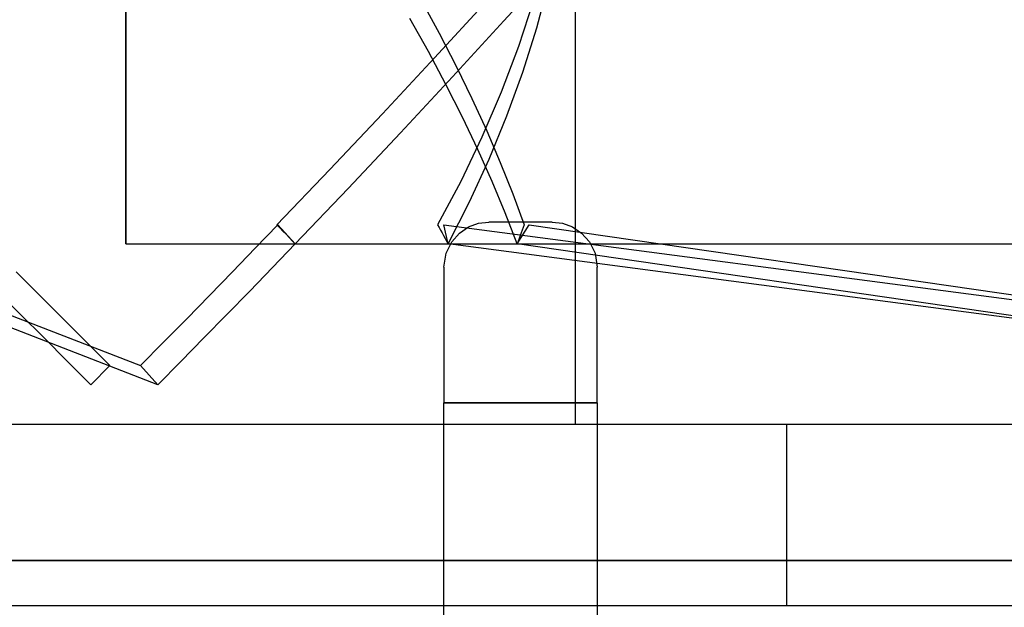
# Model space of a CAD drawing. Header units: millimetres. Extents: x -48 to 49.5, y -16 to 42.2.
# Tile 30 of 38: x 7.8 to 18.7, y 22.7 to 29.2. Entities that reach past the tile are written whole.
import ezdxf

# ---------------------------------------------------------------- set-up
doc = ezdxf.new("R2010")
doc.units = ezdxf.units.MM
doc.layers.add('MAIN-1', color=7, linetype='Continuous')
doc.layers.add('MAIN-2', color=7, linetype='Continuous')

msp = doc.modelspace()

# ---------------------------------------------------------------- linework, layer by layer
at = {"layer": 'MAIN-1'}
for p, q in [((8.98, 33.759), (8.98, 26.759)), ((12.674, 26.879), (12.775, 26.947)), ((12.775, 26.947), (12.886, 26.987)), ((12.886, 26.987), (13, 27)), ((13.7, 27), (13, 27)), ((13.7, 27), (13.815, 26.987)), ((13.815, 26.987), (13.925, 26.947)), ((13.925, 26.947), (14.026, 26.879)), ((12.588, 26.783), (12.674, 26.879)), ((14.026, 26.879), (14.112, 26.783)), ((8.98, 26.759), (12.572, 26.759)), ((12.525, 26.657), (12.588, 26.783)), ((14.112, 26.783), (14.175, 26.657)), ((14.128, 26.759), (19.072, 26.759)), ((12.5, 26.5), (12.525, 26.657)), ((14.175, 26.657), (14.2, 26.5)), ((12.5, 26.5), (12.5, 25)), ((14.2, 25), (14.2, 26.5)), ((12.5, 25), (14.2, 25)), ((12.5, 18), (12.5, 25)), ((14.2, 25), (14.2, 18)), ((7.7, 22.759), (12.5, 22.759)), ((14.2, 22.759), (19, 22.759))]:
    msp.add_line(p, q, dxfattribs=at)
at = {"layer": 'MAIN-2'}
for p, q in [((8.98, 26.759), (8.98, 33.759)), ((13.956, 32.06), (13.956, 24.759)), ((13.728, 29.846), (13.166, 29.226)), ((13.529, 29.149), (13.659, 29.639)), ((12.249, 29.457), (12.449, 29.091)), ((13.493, 29.451), (13.327, 28.942)), ((12.398, 28.816), (12.97, 29.436)), ((12.33, 28.887), (12.123, 29.253)), ((13.166, 29.226), (12.596, 28.606)), ((13.376, 28.66), (13.529, 29.149)), ((12.449, 29.091), (12.637, 28.727)), ((13.327, 28.942), (13.137, 28.438)), ((11.821, 28.199), (12.398, 28.816)), ((12.524, 28.523), (12.33, 28.887)), ((12.637, 28.727), (12.812, 28.367)), ((12.596, 28.606), (12.021, 27.988)), ((13.2, 28.175), (13.376, 28.66)), ((12.707, 28.162), (12.524, 28.523)), ((12.812, 28.367), (12.975, 28.011)), ((13.137, 28.438), (12.923, 27.94)), ((11.238, 27.583), (11.821, 28.199)), ((12.877, 27.804), (12.707, 28.162)), ((13.003, 27.695), (13.2, 28.175)), ((12.021, 27.988), (11.44, 27.372)), ((12.923, 27.94), (12.688, 27.451)), ((12.975, 28.011), (13.126, 27.659)), ((13.035, 27.451), (12.877, 27.804)), ((12.785, 27.223), (13.003, 27.695)), ((13.126, 27.659), (13.264, 27.312)), ((10.651, 26.971), (11.238, 27.583)), ((11.44, 27.372), (10.855, 26.759)), ((12.688, 27.451), (12.431, 26.971)), ((13.18, 27.102), (13.035, 27.451)), ((13.264, 27.312), (13.389, 26.971)), ((12.548, 26.759), (12.785, 27.223)), ((13.313, 26.759), (13.18, 27.102)), ((5.122, 26.971), (9.142, 25.412)), ((10.412, 26.71), (10.664, 26.971)), ((10.685, 26.936), (10.651, 26.971)), ((10.664, 26.971), (10.855, 26.759)), ((10.719, 26.901), (10.685, 26.936)), ((12.431, 26.971), (12.448, 26.941)), ((12.448, 26.941), (12.465, 26.911)), ((12.501, 26.971), (24.343, 25.412)), ((12.548, 26.759), (12.501, 26.971)), ((13, 27), (13, 27)), ((13.313, 26.759), (13.445, 26.971)), ((13.378, 26.941), (13.368, 26.911)), ((13.389, 26.971), (13.378, 26.941)), ((13.445, 26.971), (24.191, 25.412)), ((13.7, 27), (13.7, 27)), ((10.753, 26.865), (10.719, 26.901)), ((10.787, 26.83), (10.753, 26.865)), ((10.821, 26.794), (10.787, 26.83)), ((12.465, 26.911), (12.482, 26.881)), ((12.482, 26.881), (12.498, 26.85)), ((12.498, 26.85), (12.515, 26.82)), ((13.346, 26.85), (13.335, 26.82)), ((13.357, 26.881), (13.346, 26.85)), ((13.368, 26.911), (13.357, 26.881)), ((9.333, 25.2), (5.313, 26.759)), ((10.855, 26.759), (10.604, 26.498)), ((10.855, 26.759), (10.821, 26.794)), ((12.515, 26.82), (12.531, 26.789)), ((12.531, 26.789), (12.548, 26.759)), ((24.39, 25.2), (12.548, 26.759)), ((12.572, 26.759), (14.128, 26.759)), ((13.324, 26.789), (13.313, 26.759)), ((24.059, 25.2), (13.313, 26.759)), ((13.335, 26.82), (13.324, 26.789)), ((10.16, 26.45), (10.412, 26.71)), ((10.604, 26.498), (10.351, 26.237)), ((12.5, 26.5), (12.5, 26.5)), ((14.2, 26.5), (14.2, 26.5)), ((8.025, 26.189), (7.765, 26.45)), ((9.907, 26.189), (10.16, 26.45)), ((7.553, 26.237), (7.813, 25.977)), ((8.285, 25.93), (8.025, 26.189)), ((9.653, 25.93), (9.907, 26.189)), ((10.351, 26.237), (10.098, 25.977)), ((7.813, 25.977), (8.073, 25.718)), ((10.098, 25.977), (9.844, 25.718)), ((8.544, 25.671), (8.285, 25.93)), ((9.398, 25.671), (9.653, 25.93)), ((8.073, 25.718), (8.332, 25.459)), ((8.802, 25.412), (8.544, 25.671)), ((9.142, 25.412), (9.398, 25.671)), ((9.844, 25.718), (9.589, 25.459)), ((8.332, 25.459), (8.59, 25.2)), ((8.802, 25.412), (8.59, 25.2)), ((9.142, 25.412), (9.333, 25.2)), ((9.589, 25.459), (9.333, 25.2)), ((14.2, 25), (12.5, 25)), ((16.294, 24.759), (-0.482, 24.759)), ((27.072, 24.759), (16.294, 24.759)), ((16.294, 24.759), (16.294, 22.759)), ((16.294, 24.759), (16.294, 22.759)), ((-6.021, 23.257), (27.372, 23.257)), ((27.372, 23.257), (-6.021, 23.257)), ((12.5, 22.759), (14.2, 22.759))]:
    msp.add_line(p, q, dxfattribs=at)

doc.saveas('drawing.dxf')
